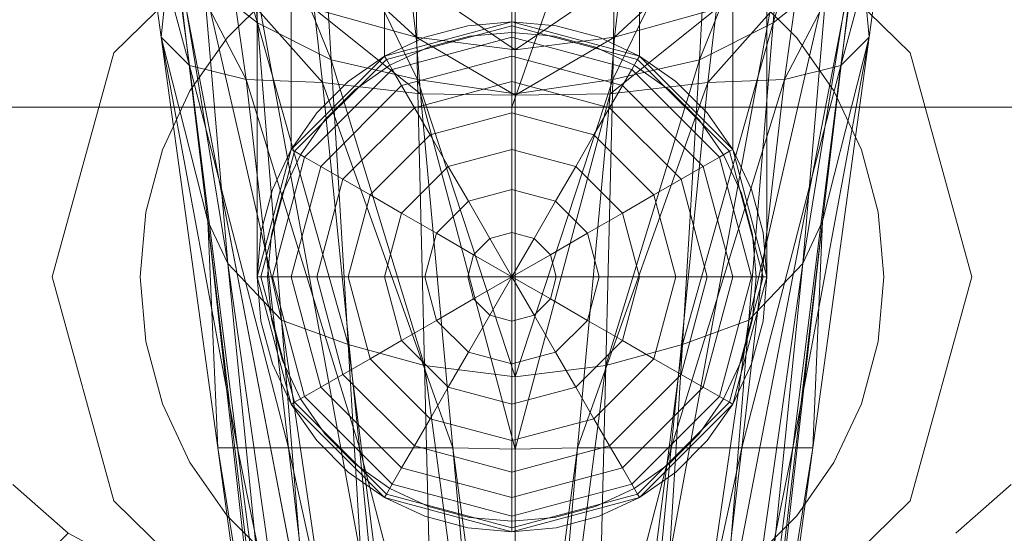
# Model space of a CAD drawing. Header units: metres. Extents: x 397.7 to 427.5, y 12.7 to 28.4.
# Tile 120 of 147: x 409.6787 to 409.7482, y 27.8376 to 27.8739. Entities that reach past the tile are written whole.
import ezdxf

# ---------------------------------------------------------------- set-up
doc = ezdxf.new("R2010")
doc.units = ezdxf.units.M
for name, color, linetype, lineweight in [('02_MOBILIARIO', 7, 'Continuous', 18), ('A-DETL-____-MBND', 7, 'Continuous', 18), ('A-DETL-GENF-OTLN', 7, 'Continuous', 18)]:
    doc.layers.add(name, color=color, linetype=linetype, lineweight=lineweight)

# ---------------------------------------------------------------- blocks, each defined once
blk = doc.blocks.new('Family - Rentamans P3-156172-06_ENLLUMENAT_P3')
at = {"layer": 'A-DETL-____-MBND', "color": 253, "true_color": 0xaaaaaa}
for p, q in [((0.218497, 0.265), (0.182758, 0.162272)), ((0.182758, 0.162272), (0.182758, 0.265)), ((0.164758, 0.150299), (0.164758, 0.245)), ((0.16717, 0.159299), (0.16717, 0.245)), ((0.16717, 0.159299), (0.16717, 0.245)), ((0.173758, 0.165887), (0.173758, 0.245)), ((0.173758, 0.165887), (0.173758, 0.245)), ((0.182758, 0.168299), (0.182758, 0.245)), ((0.182758, 0.168299), (0.182758, 0.245)), ((0.191758, 0.165887), (0.191758, 0.245)), ((0.191758, 0.165887), (0.191758, 0.245)), ((0.198347, 0.245), (0.198347, 0.159299)), ((0.198347, 0.159299), (0.198347, 0.245)), ((0.200758, 0.150299), (0.200758, 0.245)), ((0.164787, 0.168229), (0.159486, 0.185229)), ((0.206486, 0.185229), (0.201186, 0.168229)), ((0.162486, 0.182729), (0.172787, 0.126729)), ((0.162486, 0.182729), (0.172787, 0.126729)), ((0.193186, 0.126729), (0.203486, 0.182729)), ((0.193186, 0.126729), (0.203486, 0.182729)), ((0.169986, 0.165628), (0.163686, 0.181229)), ((0.164787, 0.168229), (0.163686, 0.181229)), ((0.202287, 0.181229), (0.195986, 0.165628)), ((0.202287, 0.181229), (0.201186, 0.168229)), ((0.157986, 0.167229), (0.156486, 0.178229)), ((0.159986, 0.165229), (0.156486, 0.178229)), ((0.167986, 0.126428), (0.157986, 0.178428)), ((0.157986, 0.178428), (0.167986, 0.126428)), ((0.176087, 0.164229), (0.169287, 0.178229)), ((0.169986, 0.165628), (0.169287, 0.178229)), ((0.196686, 0.178229), (0.189886, 0.164229)), ((0.195986, 0.165628), (0.196686, 0.178229)), ((0.207986, 0.178428), (0.197986, 0.126428)), ((0.207986, 0.178428), (0.197986, 0.126428)), ((0.205986, 0.165229), (0.209486, 0.178229)), ((0.209486, 0.178229), (0.207986, 0.167229)), ((0.166524, 0.177701), (0.154641, 0.166119)), ((0.154641, 0.166119), (0.166524, 0.177701)), ((0.198992, 0.177701), (0.210876, 0.166119)), ((0.210876, 0.166119), (0.198992, 0.177701)), ((0.176087, 0.164229), (0.175886, 0.176528)), ((0.189886, 0.164229), (0.190087, 0.176528)), ((0.157986, 0.167229), (0.158787, 0.175229)), ((0.162686, 0.151229), (0.158787, 0.175229)), ((0.161287, 0.154229), (0.158787, 0.175229)), ((0.182986, 0.163229), (0.182986, 0.175628)), ((0.207186, 0.175229), (0.203287, 0.151229)), ((0.207186, 0.175229), (0.204686, 0.154229)), ((0.207986, 0.167229), (0.207186, 0.175229)), ((0.159986, 0.165229), (0.158787, 0.174229)), ((0.163986, 0.164229), (0.158787, 0.174229)), ((0.168386, 0.174229), (0.175986, 0.167229)), ((0.197587, 0.174229), (0.189986, 0.167229)), ((0.201986, 0.164229), (0.207186, 0.174229)), ((0.207186, 0.174229), (0.205986, 0.165229)), ((0.164787, 0.168229), (0.160986, 0.171229)), ((0.166486, 0.147229), (0.160986, 0.171229)), ((0.162686, 0.151229), (0.160986, 0.171229)), ((0.163986, 0.164229), (0.162986, 0.171229)), ((0.169386, 0.164028), (0.162986, 0.171229)), ((0.175486, 0.171428), (0.182986, 0.166328)), ((0.175486, 0.171428), (0.175986, 0.167229)), ((0.190486, 0.171428), (0.182986, 0.166328)), ((0.190486, 0.171428), (0.189986, 0.167229)), ((0.196587, 0.164028), (0.202986, 0.171229)), ((0.204986, 0.171229), (0.199486, 0.147229)), ((0.204986, 0.171229), (0.201186, 0.168229)), ((0.202986, 0.171229), (0.201986, 0.164229)), ((0.203287, 0.151229), (0.204986, 0.171229)), ((0.162649, 0.167172), (0.165885, 0.170407)), ((0.162649, 0.167172), (0.165885, 0.170407)), ((0.199631, 0.170407), (0.202867, 0.167172)), ((0.199631, 0.170407), (0.202867, 0.167172)), ((0.182986, 0.169828), (0.182986, 0.166328)), ((0.175986, 0.167229), (0.168787, 0.169229)), ((0.168787, 0.169229), (0.176287, 0.163229)), ((0.168787, 0.169229), (0.169386, 0.164028)), ((0.197186, 0.169229), (0.189686, 0.163229)), ((0.189986, 0.167229), (0.197186, 0.169229)), ((0.197186, 0.169229), (0.196587, 0.164028)), ((0.169986, 0.165628), (0.164787, 0.168229)), ((0.171186, 0.145528), (0.164787, 0.168229)), ((0.166486, 0.147229), (0.164787, 0.168229)), ((0.173758, 0.165887), (0.182758, 0.168299)), ((0.173758, 0.165887), (0.182758, 0.168299)), ((0.182758, 0.168299), (0.173758, 0.165887)), ((0.173758, 0.165887), (0.182758, 0.168299)), ((0.182758, 0.168299), (0.179632, 0.168025)), ((0.179632, 0.168025), (0.182758, 0.168299)), ((0.185884, 0.168025), (0.182758, 0.168299)), ((0.182758, 0.168299), (0.185884, 0.168025)), ((0.182758, 0.168025), (0.182758, 0.168299)), ((0.182758, 0.168299), (0.191758, 0.165887)), ((0.191758, 0.165887), (0.182758, 0.168299)), ((0.182758, 0.168299), (0.191758, 0.165887)), ((0.182758, 0.168299), (0.191758, 0.165887)), ((0.201186, 0.168229), (0.194787, 0.145528)), ((0.201186, 0.168229), (0.195986, 0.165628)), ((0.201186, 0.168229), (0.199486, 0.147229)), ((0.182758, 0.168025), (0.173895, 0.16565)), ((0.179632, 0.168025), (0.176602, 0.167213)), ((0.176602, 0.167213), (0.179632, 0.168025)), ((0.179763, 0.167286), (0.182758, 0.167549)), ((0.179763, 0.167286), (0.182758, 0.167549)), ((0.191621, 0.16565), (0.182758, 0.168025)), ((0.182758, 0.167213), (0.182758, 0.168025)), ((0.182758, 0.167549), (0.185754, 0.167286)), ((0.182758, 0.167549), (0.185754, 0.167286)), ((0.188914, 0.167213), (0.185884, 0.168025)), ((0.185884, 0.168025), (0.188914, 0.167213)), ((0.161287, 0.154229), (0.157986, 0.167229)), ((0.161986, 0.138229), (0.157986, 0.167229)), ((0.157986, 0.167229), (0.159986, 0.165229)), ((0.163386, 0.138229), (0.157986, 0.167229)), ((0.160025, 0.163424), (0.162649, 0.167172)), ((0.160025, 0.163424), (0.162649, 0.167172)), ((0.176602, 0.167213), (0.173758, 0.165887)), ((0.173758, 0.165887), (0.176602, 0.167213)), ((0.182758, 0.167213), (0.174301, 0.164947)), ((0.182986, 0.166328), (0.175986, 0.167229)), ((0.175986, 0.167229), (0.182986, 0.163128)), ((0.175986, 0.167229), (0.176287, 0.163229)), ((0.176858, 0.166508), (0.179763, 0.167286)), ((0.176858, 0.166508), (0.179763, 0.167286)), ((0.191215, 0.164947), (0.182758, 0.167213)), ((0.182758, 0.165887), (0.182758, 0.167213)), ((0.182986, 0.166328), (0.189986, 0.167229)), ((0.189986, 0.167229), (0.182986, 0.163128)), ((0.185754, 0.167286), (0.188658, 0.166508)), ((0.185754, 0.167286), (0.188658, 0.166508)), ((0.191758, 0.165887), (0.188914, 0.167213)), ((0.188914, 0.167213), (0.191758, 0.165887)), ((0.189986, 0.167229), (0.189686, 0.163229)), ((0.202587, 0.138229), (0.207986, 0.167229)), ((0.202867, 0.167172), (0.205491, 0.163424)), ((0.202867, 0.167172), (0.205491, 0.163424)), ((0.207986, 0.167229), (0.203986, 0.138229)), ((0.207986, 0.167229), (0.204686, 0.154229)), ((0.205986, 0.165229), (0.207986, 0.167229)), ((0.174133, 0.165237), (0.176858, 0.166508)), ((0.174133, 0.165237), (0.176858, 0.166508)), ((0.182986, 0.166328), (0.182986, 0.163128)), ((0.188658, 0.166508), (0.191383, 0.165237)), ((0.188658, 0.166508), (0.191383, 0.165237)), ((0.154641, 0.166119), (0.150291, 0.150299)), ((0.150291, 0.150299), (0.154641, 0.166119)), ((0.16717, 0.159299), (0.173758, 0.165887)), ((0.16717, 0.159299), (0.173758, 0.165887)), ((0.173758, 0.165887), (0.16717, 0.159299)), ((0.16717, 0.159299), (0.173758, 0.165887)), ((0.173895, 0.16565), (0.167406, 0.159162)), ((0.176087, 0.164229), (0.169986, 0.165628)), ((0.176587, 0.144028), (0.169986, 0.165628)), ((0.171186, 0.145528), (0.169986, 0.165628)), ((0.173758, 0.165887), (0.171188, 0.164087)), ((0.171188, 0.164087), (0.173758, 0.165887)), ((0.173758, 0.165887), (0.173895, 0.16565)), ((0.173895, 0.16565), (0.174301, 0.164947)), ((0.182758, 0.165887), (0.174964, 0.163799)), ((0.190552, 0.163799), (0.182758, 0.165887)), ((0.182758, 0.164087), (0.182758, 0.165887)), ((0.195986, 0.165628), (0.189386, 0.144028)), ((0.195986, 0.165628), (0.189886, 0.164229)), ((0.191621, 0.16565), (0.191215, 0.164947)), ((0.191758, 0.165887), (0.191621, 0.16565)), ((0.19811, 0.159162), (0.191621, 0.16565)), ((0.194328, 0.164087), (0.191758, 0.165887)), ((0.191758, 0.165887), (0.194328, 0.164087)), ((0.191758, 0.165887), (0.198347, 0.159299)), ((0.198347, 0.159299), (0.191758, 0.165887)), ((0.191758, 0.165887), (0.198347, 0.159299)), ((0.191758, 0.165887), (0.198347, 0.159299)), ((0.194787, 0.145528), (0.195986, 0.165628)), ((0.210876, 0.166119), (0.215226, 0.150299)), ((0.215226, 0.150299), (0.210876, 0.166119)), ((0.163386, 0.138229), (0.159986, 0.165229)), ((0.159986, 0.165229), (0.163986, 0.164229)), ((0.166986, 0.138229), (0.159986, 0.165229)), ((0.174301, 0.164947), (0.16811, 0.158756)), ((0.17167, 0.163513), (0.174133, 0.165237)), ((0.17167, 0.163513), (0.174133, 0.165237)), ((0.174301, 0.164947), (0.174964, 0.163799)), ((0.191215, 0.164947), (0.190552, 0.163799)), ((0.197406, 0.158756), (0.191215, 0.164947)), ((0.191383, 0.165237), (0.193846, 0.163513)), ((0.191383, 0.165237), (0.193846, 0.163513)), ((0.198986, 0.138229), (0.205986, 0.165229)), ((0.201986, 0.164229), (0.205986, 0.165229)), ((0.205986, 0.165229), (0.202587, 0.138229)), ((0.166986, 0.138229), (0.163986, 0.164229)), ((0.163986, 0.164229), (0.169386, 0.164028)), ((0.171986, 0.138229), (0.163986, 0.164229)), ((0.171188, 0.164087), (0.168969, 0.161869)), ((0.168969, 0.161869), (0.171188, 0.164087)), ((0.182758, 0.164087), (0.175864, 0.16224)), ((0.182986, 0.163229), (0.176087, 0.164229)), ((0.182986, 0.143229), (0.176087, 0.164229)), ((0.176587, 0.144028), (0.176087, 0.164229)), ((0.189653, 0.16224), (0.182758, 0.164087)), ((0.182758, 0.161869), (0.182758, 0.164087)), ((0.189886, 0.164229), (0.182986, 0.163229)), ((0.189886, 0.164229), (0.182986, 0.143229)), ((0.189386, 0.144028), (0.189886, 0.164229)), ((0.193986, 0.138229), (0.201986, 0.164229)), ((0.196547, 0.161869), (0.194328, 0.164087)), ((0.194328, 0.164087), (0.196547, 0.161869)), ((0.196587, 0.164028), (0.201986, 0.164229)), ((0.201986, 0.164229), (0.198986, 0.138229)), ((0.158091, 0.159277), (0.160025, 0.163424)), ((0.158091, 0.159277), (0.160025, 0.163424)), ((0.174964, 0.163799), (0.169258, 0.158093)), ((0.176287, 0.163229), (0.169386, 0.164028)), ((0.169386, 0.164028), (0.178587, 0.138229)), ((0.169386, 0.164028), (0.171986, 0.138229)), ((0.169544, 0.161387), (0.17167, 0.163513)), ((0.169544, 0.161387), (0.17167, 0.163513)), ((0.174964, 0.163799), (0.175864, 0.16224)), ((0.187386, 0.138229), (0.196587, 0.164028)), ((0.190552, 0.163799), (0.189653, 0.16224)), ((0.189686, 0.163229), (0.196587, 0.164028)), ((0.196258, 0.158093), (0.190552, 0.163799)), ((0.193846, 0.163513), (0.195972, 0.161387)), ((0.193846, 0.163513), (0.195972, 0.161387)), ((0.196587, 0.164028), (0.193986, 0.138229)), ((0.205491, 0.163424), (0.207425, 0.159277)), ((0.205491, 0.163424), (0.207425, 0.159277)), ((0.182986, 0.163128), (0.176287, 0.163229)), ((0.176287, 0.163229), (0.182986, 0.138128)), ((0.176287, 0.163229), (0.178587, 0.138229)), ((0.182986, 0.143229), (0.182986, 0.163229)), ((0.182986, 0.163128), (0.189686, 0.163229)), ((0.189686, 0.163229), (0.182986, 0.138128)), ((0.182986, 0.163128), (0.182986, 0.138128)), ((0.189686, 0.163229), (0.187386, 0.138229)), ((0.182758, 0.162272), (0.141568, 0.162272)), ((0.175864, 0.16224), (0.170817, 0.157193)), ((0.175864, 0.16224), (0.176973, 0.160319)), ((0.223949, 0.162272), (0.182758, 0.162272)), ((0.189653, 0.16224), (0.188543, 0.160319)), ((0.1947, 0.157193), (0.189653, 0.16224)), ((0.168969, 0.161869), (0.16717, 0.159299)), ((0.16717, 0.159299), (0.168969, 0.161869)), ((0.167819, 0.158924), (0.169544, 0.161387)), ((0.167819, 0.158924), (0.169544, 0.161387)), ((0.182758, 0.161869), (0.176973, 0.160319)), ((0.188543, 0.160319), (0.182758, 0.161869)), ((0.182758, 0.159299), (0.182758, 0.161869)), ((0.195972, 0.161387), (0.197697, 0.158924)), ((0.195972, 0.161387), (0.197697, 0.158924)), ((0.198347, 0.159299), (0.196547, 0.161869)), ((0.196547, 0.161869), (0.198347, 0.159299)), ((0.176973, 0.160319), (0.172738, 0.156084)), ((0.176973, 0.160319), (0.178258, 0.158093)), ((0.188543, 0.160319), (0.187258, 0.158093)), ((0.192778, 0.156084), (0.188543, 0.160319)), ((0.156907, 0.154857), (0.158091, 0.159277)), ((0.156907, 0.154857), (0.158091, 0.159277)), ((0.164758, 0.150299), (0.16717, 0.159299)), ((0.164758, 0.150299), (0.16717, 0.159299)), ((0.164758, 0.150299), (0.16717, 0.159299)), ((0.16717, 0.159299), (0.164758, 0.150299)), ((0.16717, 0.159299), (0.165844, 0.156455)), ((0.165844, 0.156455), (0.16717, 0.159299)), ((0.16717, 0.159299), (0.167406, 0.159162)), ((0.182758, 0.159299), (0.178258, 0.158093)), ((0.187258, 0.158093), (0.182758, 0.159299)), ((0.182758, 0.156455), (0.182758, 0.159299)), ((0.198347, 0.159299), (0.19811, 0.159162)), ((0.199673, 0.156455), (0.198347, 0.159299)), ((0.198347, 0.159299), (0.199673, 0.156455)), ((0.198347, 0.159299), (0.200758, 0.150299)), ((0.198347, 0.159299), (0.200758, 0.150299)), ((0.200758, 0.150299), (0.198347, 0.159299)), ((0.198347, 0.159299), (0.200758, 0.150299)), ((0.207425, 0.159277), (0.208609, 0.154857)), ((0.207425, 0.159277), (0.208609, 0.154857)), ((0.167406, 0.159162), (0.165032, 0.150299)), ((0.16811, 0.158756), (0.165844, 0.150299)), ((0.166548, 0.156198), (0.167819, 0.158924)), ((0.166548, 0.156198), (0.167819, 0.158924)), ((0.167406, 0.159162), (0.16811, 0.158756)), ((0.16811, 0.158756), (0.169258, 0.158093)), ((0.197406, 0.158756), (0.196258, 0.158093)), ((0.19811, 0.159162), (0.197406, 0.158756)), ((0.199673, 0.150299), (0.197406, 0.158756)), ((0.197697, 0.158924), (0.198968, 0.156198)), ((0.197697, 0.158924), (0.198968, 0.156198)), ((0.200485, 0.150299), (0.19811, 0.159162)), ((0.169258, 0.158093), (0.16717, 0.150299)), ((0.169258, 0.158093), (0.170817, 0.157193)), ((0.178258, 0.158093), (0.174964, 0.154799)), ((0.178258, 0.158093), (0.17968, 0.15563)), ((0.187258, 0.158093), (0.185836, 0.15563)), ((0.190552, 0.154799), (0.187258, 0.158093)), ((0.196258, 0.158093), (0.1947, 0.157193)), ((0.198347, 0.150299), (0.196258, 0.158093)), ((0.170817, 0.157193), (0.168969, 0.150299)), ((0.170817, 0.157193), (0.172738, 0.156084)), ((0.1947, 0.157193), (0.192778, 0.156084)), ((0.196547, 0.150299), (0.1947, 0.157193)), ((0.165844, 0.156455), (0.165032, 0.153424)), ((0.165032, 0.153424), (0.165844, 0.156455)), ((0.182758, 0.156455), (0.17968, 0.15563)), ((0.185836, 0.15563), (0.182758, 0.156455)), ((0.182758, 0.153424), (0.182758, 0.156455)), ((0.200485, 0.153424), (0.199673, 0.156455)), ((0.199673, 0.156455), (0.200485, 0.153424)), ((0.16577, 0.153294), (0.166548, 0.156198)), ((0.16577, 0.153294), (0.166548, 0.156198)), ((0.172738, 0.156084), (0.171188, 0.150299)), ((0.172738, 0.156084), (0.174964, 0.154799)), ((0.192778, 0.156084), (0.190552, 0.154799)), ((0.194328, 0.150299), (0.192778, 0.156084)), ((0.198968, 0.156198), (0.199746, 0.153294)), ((0.198968, 0.156198), (0.199746, 0.153294)), ((0.17968, 0.15563), (0.177427, 0.153377)), ((0.17968, 0.15563), (0.181195, 0.153005)), ((0.185836, 0.15563), (0.184321, 0.153005)), ((0.18809, 0.153377), (0.185836, 0.15563)), ((0.156508, 0.150299), (0.156907, 0.154857)), ((0.156508, 0.150299), (0.156907, 0.154857)), ((0.174964, 0.154799), (0.173758, 0.150299)), ((0.174964, 0.154799), (0.177427, 0.153377)), ((0.190552, 0.154799), (0.18809, 0.153377)), ((0.191758, 0.150299), (0.190552, 0.154799)), ((0.208609, 0.154857), (0.209008, 0.150299)), ((0.208609, 0.154857), (0.209008, 0.150299)), ((0.162686, 0.151229), (0.161287, 0.154229)), ((0.168386, 0.094229), (0.161287, 0.154229)), ((0.167986, 0.094229), (0.161287, 0.154229)), ((0.161287, 0.154229), (0.161986, 0.138229)), ((0.167986, 0.094229), (0.161287, 0.154229)), ((0.204686, 0.154229), (0.197587, 0.094229)), ((0.204686, 0.154229), (0.197986, 0.094229)), ((0.197986, 0.094229), (0.204686, 0.154229)), ((0.204686, 0.154229), (0.203287, 0.151229)), ((0.203986, 0.138229), (0.204686, 0.154229)), ((0.165032, 0.153424), (0.164758, 0.150299)), ((0.164758, 0.150299), (0.165032, 0.153424)), ((0.165508, 0.150299), (0.16577, 0.153294)), ((0.165508, 0.150299), (0.16577, 0.153294)), ((0.177427, 0.153377), (0.176602, 0.150299)), ((0.177427, 0.153377), (0.180051, 0.151861)), ((0.181195, 0.153005), (0.180051, 0.151861)), ((0.182758, 0.153424), (0.181195, 0.153005)), ((0.181195, 0.153005), (0.182758, 0.150299)), ((0.184321, 0.153005), (0.182758, 0.153424)), ((0.182758, 0.150299), (0.182758, 0.153424)), ((0.184321, 0.153005), (0.182758, 0.150299)), ((0.185465, 0.151861), (0.184321, 0.153005)), ((0.18809, 0.153377), (0.185465, 0.151861)), ((0.188914, 0.150299), (0.18809, 0.153377)), ((0.199746, 0.153294), (0.200008, 0.150299)), ((0.199746, 0.153294), (0.200008, 0.150299)), ((0.200758, 0.150299), (0.200485, 0.153424)), ((0.200485, 0.153424), (0.200758, 0.150299)), ((0.180051, 0.151861), (0.179632, 0.150299)), ((0.180051, 0.151861), (0.182758, 0.150299)), ((0.185465, 0.151861), (0.182758, 0.150299)), ((0.185884, 0.150299), (0.185465, 0.151861)), ((0.166486, 0.147229), (0.162686, 0.151229)), ((0.170787, 0.094229), (0.162686, 0.151229)), ((0.168386, 0.094229), (0.162686, 0.151229)), ((0.203287, 0.151229), (0.195186, 0.094229)), ((0.197587, 0.094229), (0.203287, 0.151229)), ((0.203287, 0.151229), (0.199486, 0.147229)), ((0.154641, 0.134478), (0.150291, 0.150299)), ((0.154641, 0.134478), (0.150291, 0.150299)), ((0.156907, 0.14574), (0.156508, 0.150299)), ((0.156907, 0.14574), (0.156508, 0.150299)), ((0.164758, 0.150299), (0.165032, 0.147173)), ((0.165032, 0.147173), (0.164758, 0.150299)), ((0.16717, 0.141299), (0.164758, 0.150299)), ((0.164758, 0.150299), (0.165032, 0.150299)), ((0.16717, 0.141299), (0.164758, 0.150299)), ((0.165032, 0.150299), (0.167406, 0.141435)), ((0.165032, 0.150299), (0.165844, 0.150299)), ((0.16577, 0.147303), (0.165508, 0.150299)), ((0.16577, 0.147303), (0.165508, 0.150299)), ((0.165844, 0.150299), (0.16811, 0.141841)), ((0.165844, 0.150299), (0.16717, 0.150299)), ((0.16717, 0.150299), (0.169258, 0.142504)), ((0.16717, 0.150299), (0.168969, 0.150299)), ((0.168969, 0.150299), (0.170817, 0.143404)), ((0.168969, 0.150299), (0.171188, 0.150299)), ((0.171188, 0.150299), (0.172738, 0.144513)), ((0.171188, 0.150299), (0.173758, 0.150299)), ((0.173758, 0.150299), (0.174964, 0.145799)), ((0.173758, 0.150299), (0.176602, 0.150299)), ((0.176602, 0.150299), (0.177427, 0.14722)), ((0.176602, 0.150299), (0.179632, 0.150299)), ((0.179632, 0.150299), (0.180051, 0.148736)), ((0.179632, 0.150299), (0.182758, 0.150299)), ((0.180051, 0.148736), (0.182758, 0.150299)), ((0.181195, 0.147592), (0.182758, 0.150299)), ((0.185884, 0.150299), (0.182758, 0.150299)), ((0.185465, 0.148736), (0.182758, 0.150299)), ((0.184321, 0.147592), (0.182758, 0.150299)), ((0.182758, 0.147173), (0.182758, 0.150299)), ((0.185465, 0.148736), (0.185884, 0.150299)), ((0.188914, 0.150299), (0.185884, 0.150299)), ((0.18809, 0.14722), (0.188914, 0.150299)), ((0.191758, 0.150299), (0.188914, 0.150299)), ((0.190552, 0.145799), (0.191758, 0.150299)), ((0.194328, 0.150299), (0.191758, 0.150299)), ((0.192778, 0.144513), (0.194328, 0.150299)), ((0.196547, 0.150299), (0.194328, 0.150299)), ((0.1947, 0.143404), (0.196547, 0.150299)), ((0.196258, 0.142504), (0.198347, 0.150299)), ((0.198347, 0.150299), (0.196547, 0.150299)), ((0.197406, 0.141841), (0.199673, 0.150299)), ((0.19811, 0.141435), (0.200485, 0.150299)), ((0.199673, 0.150299), (0.198347, 0.150299)), ((0.200758, 0.150299), (0.198347, 0.141299)), ((0.200758, 0.150299), (0.198347, 0.141299)), ((0.200485, 0.150299), (0.199673, 0.150299)), ((0.200008, 0.150299), (0.199746, 0.147303)), ((0.200008, 0.150299), (0.199746, 0.147303)), ((0.200485, 0.147173), (0.200758, 0.150299)), ((0.200758, 0.150299), (0.200485, 0.147173)), ((0.200758, 0.150299), (0.200485, 0.150299)), ((0.209008, 0.150299), (0.208609, 0.14574)), ((0.209008, 0.150299), (0.208609, 0.14574)), ((0.215226, 0.150299), (0.210876, 0.134478)), ((0.210876, 0.134478), (0.215226, 0.150299)), ((0.177427, 0.14722), (0.180051, 0.148736)), ((0.180051, 0.148736), (0.181195, 0.147592)), ((0.184321, 0.147592), (0.185465, 0.148736)), ((0.18809, 0.14722), (0.185465, 0.148736)), ((0.17968, 0.144967), (0.181195, 0.147592)), ((0.181195, 0.147592), (0.182758, 0.147173)), ((0.182758, 0.147173), (0.184321, 0.147592)), ((0.185836, 0.144967), (0.184321, 0.147592)), ((0.165032, 0.147173), (0.165844, 0.144142)), ((0.165844, 0.144142), (0.165032, 0.147173)), ((0.166548, 0.144399), (0.16577, 0.147303)), ((0.166548, 0.144399), (0.16577, 0.147303)), ((0.171186, 0.145528), (0.166486, 0.147229)), ((0.174287, 0.094229), (0.166486, 0.147229)), ((0.170787, 0.094229), (0.166486, 0.147229)), ((0.174964, 0.145799), (0.177427, 0.14722)), ((0.177427, 0.14722), (0.17968, 0.144967)), ((0.182758, 0.144142), (0.182758, 0.147173)), ((0.185836, 0.144967), (0.18809, 0.14722)), ((0.190552, 0.145799), (0.18809, 0.14722)), ((0.199486, 0.147229), (0.191686, 0.094229)), ((0.199486, 0.147229), (0.194787, 0.145528)), ((0.199486, 0.147229), (0.195186, 0.094229)), ((0.199746, 0.147303), (0.198968, 0.144399)), ((0.199746, 0.147303), (0.198968, 0.144399)), ((0.199673, 0.144142), (0.200485, 0.147173)), ((0.200485, 0.147173), (0.199673, 0.144142)), ((0.158091, 0.14132), (0.156907, 0.14574)), ((0.158091, 0.14132), (0.156907, 0.14574)), ((0.176587, 0.144028), (0.171186, 0.145528)), ((0.177787, 0.094229), (0.171186, 0.145528)), ((0.174287, 0.094229), (0.171186, 0.145528)), ((0.172738, 0.144513), (0.174964, 0.145799)), ((0.174964, 0.145799), (0.178258, 0.142504)), ((0.187258, 0.142504), (0.190552, 0.145799)), ((0.194787, 0.145528), (0.188186, 0.094229)), ((0.194787, 0.145528), (0.189386, 0.144028)), ((0.192778, 0.144513), (0.190552, 0.145799)), ((0.191686, 0.094229), (0.194787, 0.145528)), ((0.208609, 0.14574), (0.207425, 0.14132)), ((0.208609, 0.14574), (0.207425, 0.14132)), ((0.178258, 0.142504), (0.17968, 0.144967)), ((0.17968, 0.144967), (0.182758, 0.144142)), ((0.182758, 0.144142), (0.185836, 0.144967)), ((0.187258, 0.142504), (0.185836, 0.144967)), ((0.165844, 0.144142), (0.16717, 0.141299)), ((0.16717, 0.141299), (0.165844, 0.144142)), ((0.167819, 0.141674), (0.166548, 0.144399)), ((0.167819, 0.141674), (0.166548, 0.144399)), ((0.170817, 0.143404), (0.172738, 0.144513)), ((0.172738, 0.144513), (0.176973, 0.140278)), ((0.182986, 0.143229), (0.176587, 0.144028)), ((0.182986, 0.095729), (0.176587, 0.144028)), ((0.177787, 0.094229), (0.176587, 0.144028)), ((0.182758, 0.141299), (0.182758, 0.144142)), ((0.189386, 0.144028), (0.182986, 0.143229)), ((0.189386, 0.144028), (0.182986, 0.095729)), ((0.188186, 0.094229), (0.189386, 0.144028)), ((0.188543, 0.140278), (0.192778, 0.144513)), ((0.1947, 0.143404), (0.192778, 0.144513)), ((0.198968, 0.144399), (0.197697, 0.141674)), ((0.198968, 0.144399), (0.197697, 0.141674)), ((0.198347, 0.141299), (0.199673, 0.144142)), ((0.199673, 0.144142), (0.198347, 0.141299)), ((0.169258, 0.142504), (0.170817, 0.143404)), ((0.170817, 0.143404), (0.175864, 0.138357)), ((0.182986, 0.095729), (0.182986, 0.143229)), ((0.189653, 0.138357), (0.1947, 0.143404)), ((0.196258, 0.142504), (0.1947, 0.143404)), ((0.167406, 0.141435), (0.16811, 0.141841)), ((0.16811, 0.141841), (0.169258, 0.142504)), ((0.16811, 0.141841), (0.174301, 0.13565)), ((0.169258, 0.142504), (0.174964, 0.136799)), ((0.176973, 0.140278), (0.178258, 0.142504)), ((0.178258, 0.142504), (0.182758, 0.141299)), ((0.182758, 0.141299), (0.187258, 0.142504)), ((0.188543, 0.140278), (0.187258, 0.142504)), ((0.190552, 0.136799), (0.196258, 0.142504)), ((0.191215, 0.13565), (0.197406, 0.141841)), ((0.197406, 0.141841), (0.196258, 0.142504)), ((0.19811, 0.141435), (0.197406, 0.141841)), ((0.160025, 0.137174), (0.158091, 0.14132)), ((0.160025, 0.137174), (0.158091, 0.14132)), ((0.16717, 0.141299), (0.167406, 0.141435)), ((0.16717, 0.141299), (0.168969, 0.138728)), ((0.168969, 0.138728), (0.16717, 0.141299)), ((0.173758, 0.13471), (0.16717, 0.141299)), ((0.173758, 0.13471), (0.16717, 0.141299)), ((0.167406, 0.141435), (0.173895, 0.134947)), ((0.169544, 0.13921), (0.167819, 0.141674)), ((0.169544, 0.13921), (0.167819, 0.141674)), ((0.182758, 0.138728), (0.182758, 0.141299)), ((0.191621, 0.134947), (0.19811, 0.141435)), ((0.198347, 0.141299), (0.191758, 0.13471)), ((0.198347, 0.141299), (0.191758, 0.13471)), ((0.197697, 0.141674), (0.195972, 0.13921)), ((0.197697, 0.141674), (0.195972, 0.13921)), ((0.196547, 0.138728), (0.198347, 0.141299)), ((0.198347, 0.141299), (0.196547, 0.138728)), ((0.198347, 0.141299), (0.19811, 0.141435)), ((0.207425, 0.14132), (0.205491, 0.137174)), ((0.207425, 0.14132), (0.205491, 0.137174)), ((0.175864, 0.138357), (0.176973, 0.140278)), ((0.176973, 0.140278), (0.182758, 0.138728)), ((0.182758, 0.138728), (0.188543, 0.140278)), ((0.189653, 0.138357), (0.188543, 0.140278)), ((0.17167, 0.137084), (0.169544, 0.13921)), ((0.17167, 0.137084), (0.169544, 0.13921)), ((0.195972, 0.13921), (0.193846, 0.137084)), ((0.195972, 0.13921), (0.193846, 0.137084)), ((0.168969, 0.138728), (0.171188, 0.13651)), ((0.171188, 0.13651), (0.168969, 0.138728)), ((0.174964, 0.136799), (0.175864, 0.138357)), ((0.175864, 0.138357), (0.182758, 0.13651)), ((0.182758, 0.13651), (0.182758, 0.138728)), ((0.182758, 0.13651), (0.189653, 0.138357)), ((0.190552, 0.136799), (0.189653, 0.138357)), ((0.194328, 0.13651), (0.196547, 0.138728)), ((0.196547, 0.138728), (0.194328, 0.13651)), ((0.167986, 0.094229), (0.161986, 0.138229)), ((0.161986, 0.138229), (0.163386, 0.138229)), ((0.168986, 0.094729), (0.161986, 0.138229)), ((0.168986, 0.094729), (0.163386, 0.138229)), ((0.163386, 0.138229), (0.166986, 0.138229)), ((0.171986, 0.095828), (0.163386, 0.138229)), ((0.171986, 0.095828), (0.166986, 0.138229)), ((0.166986, 0.138229), (0.171986, 0.138229)), ((0.166986, 0.138229), (0.175886, 0.097428)), ((0.178587, 0.138229), (0.171986, 0.138229)), ((0.171986, 0.138229), (0.181986, 0.099828)), ((0.171986, 0.138229), (0.175886, 0.097428)), ((0.182986, 0.138128), (0.178587, 0.138229)), ((0.178587, 0.138229), (0.182986, 0.105229)), ((0.178587, 0.138229), (0.181986, 0.099828)), ((0.182986, 0.138128), (0.187386, 0.138229)), ((0.182986, 0.105229), (0.187386, 0.138229)), ((0.182986, 0.138128), (0.182986, 0.105229)), ((0.187386, 0.138229), (0.183986, 0.099828)), ((0.183986, 0.099828), (0.193986, 0.138229)), ((0.187386, 0.138229), (0.193986, 0.138229)), ((0.193986, 0.138229), (0.190087, 0.097428)), ((0.190087, 0.097428), (0.198986, 0.138229)), ((0.193986, 0.138229), (0.198986, 0.138229)), ((0.198986, 0.138229), (0.193986, 0.095828)), ((0.193986, 0.095828), (0.202587, 0.138229)), ((0.203986, 0.138229), (0.196986, 0.094729)), ((0.202587, 0.138229), (0.196986, 0.094729)), ((0.203986, 0.138229), (0.197986, 0.094229)), ((0.198986, 0.138229), (0.202587, 0.138229)), ((0.202587, 0.138229), (0.203986, 0.138229)), ((0.162649, 0.133425), (0.160025, 0.137174)), ((0.162649, 0.133425), (0.160025, 0.137174)), ((0.174133, 0.13536), (0.17167, 0.137084)), ((0.174133, 0.13536), (0.17167, 0.137084)), ((0.193846, 0.137084), (0.191383, 0.13536)), ((0.193846, 0.137084), (0.191383, 0.13536)), ((0.205491, 0.137174), (0.202867, 0.133425)), ((0.205491, 0.137174), (0.202867, 0.133425)), ((0.171188, 0.13651), (0.173758, 0.13471)), ((0.173758, 0.13471), (0.171188, 0.13651)), ((0.174301, 0.13565), (0.174964, 0.136799)), ((0.174964, 0.136799), (0.182758, 0.13471)), ((0.182758, 0.13471), (0.190552, 0.136799)), ((0.182758, 0.13471), (0.182758, 0.13651)), ((0.191215, 0.13565), (0.190552, 0.136799)), ((0.191758, 0.13471), (0.194328, 0.13651)), ((0.194328, 0.13651), (0.191758, 0.13471)), ((0.151431, 0.132184), (0.147507, 0.135634)), ((0.173895, 0.134947), (0.174301, 0.13565)), ((0.174301, 0.13565), (0.182758, 0.133384)), ((0.182758, 0.133384), (0.191215, 0.13565)), ((0.191621, 0.134947), (0.191215, 0.13565)), ((0.218009, 0.135634), (0.214085, 0.132184)), ((0.173758, 0.13471), (0.173895, 0.134947)), ((0.173895, 0.134947), (0.182758, 0.132572)), ((0.176858, 0.134089), (0.174133, 0.13536)), ((0.176858, 0.134089), (0.174133, 0.13536)), ((0.182758, 0.132572), (0.191621, 0.134947)), ((0.191383, 0.13536), (0.188658, 0.134089)), ((0.191383, 0.13536), (0.188658, 0.134089)), ((0.191758, 0.13471), (0.191621, 0.134947)), ((0.166524, 0.122896), (0.154641, 0.134478)), ((0.154641, 0.134478), (0.166524, 0.122896)), ((0.173758, 0.13471), (0.176602, 0.133384)), ((0.176602, 0.133384), (0.173758, 0.13471)), ((0.182758, 0.132299), (0.173758, 0.13471)), ((0.182758, 0.132299), (0.173758, 0.13471)), ((0.191758, 0.13471), (0.182758, 0.132299)), ((0.182758, 0.133384), (0.182758, 0.13471)), ((0.191758, 0.13471), (0.182758, 0.132299)), ((0.188914, 0.133384), (0.191758, 0.13471)), ((0.191758, 0.13471), (0.188914, 0.133384)), ((0.210876, 0.134478), (0.198992, 0.122896)), ((0.198992, 0.122896), (0.210876, 0.134478)), ((0.179763, 0.133311), (0.176858, 0.134089)), ((0.179763, 0.133311), (0.176858, 0.134089)), ((0.188658, 0.134089), (0.185754, 0.133311)), ((0.188658, 0.134089), (0.185754, 0.133311)), ((0.165885, 0.13019), (0.162649, 0.133425)), ((0.165885, 0.13019), (0.162649, 0.133425)), ((0.176602, 0.133384), (0.179632, 0.132572)), ((0.179632, 0.132572), (0.176602, 0.133384)), ((0.182758, 0.133049), (0.179763, 0.133311)), ((0.182758, 0.133049), (0.179763, 0.133311)), ((0.182758, 0.132572), (0.182758, 0.133384)), ((0.185754, 0.133311), (0.182758, 0.133049)), ((0.185754, 0.133311), (0.182758, 0.133049)), ((0.185884, 0.132572), (0.188914, 0.133384)), ((0.188914, 0.133384), (0.185884, 0.132572)), ((0.202867, 0.133425), (0.199631, 0.13019)), ((0.202867, 0.133425), (0.199631, 0.13019)), ((0.120856, 0.102818), (0.151431, 0.132184)), ((0.15634, 0.129587), (0.151431, 0.132184)), ((0.179632, 0.132572), (0.182758, 0.132299)), ((0.182758, 0.132299), (0.179632, 0.132572)), ((0.182758, 0.132299), (0.185884, 0.132572)), ((0.185884, 0.132572), (0.182758, 0.132299)), ((0.182758, 0.132299), (0.182758, 0.132572))]:
    blk.add_line(p, q, dxfattribs=at)
blk = doc.blocks.new('LONDR55-XX_ZZ-ARQ-CAA-M3D-Londres55_ifc-1-06_ENLLUMENAT_P3')
at = {"layer": '02_MOBILIARIO', "color": 253, "lineweight": 18, "true_color": 0xaaaaaa}
blk.add_blockref('Family - Rentamans P3-156172-06_ENLLUMENAT_P3', (409.530657, 27.705417), dxfattribs=at)
blk = doc.blocks.new('ZYR_06_02_02 Down Superficie - L 01-834878-06_ENLLUMENAT_P3')
at = {"layer": 'A-DETL-GENF-OTLN', "color": 92, "true_color": 0x00c400}
blk.add_circle((0, 0), 0.1, dxfattribs=at)

msp = doc.modelspace()

# ---------------------------------------------------------------- block references
at = {"lineweight": 5}
msp.add_blockref('LONDR55-XX_ZZ-ARQ-CAA-M3D-Londres55_ifc-1-06_ENLLUMENAT_P3', (0, 0), dxfattribs=at)
at = {"layer": 'A-DETL-GENF-OTLN', "color": 92, "true_color": 0x00c400}
msp.add_blockref('ZYR_06_02_02 Down Superficie - L 01-834878-06_ENLLUMENAT_P3', (409.713416, 27.793306), dxfattribs=at)

doc.saveas('drawing.dxf')
